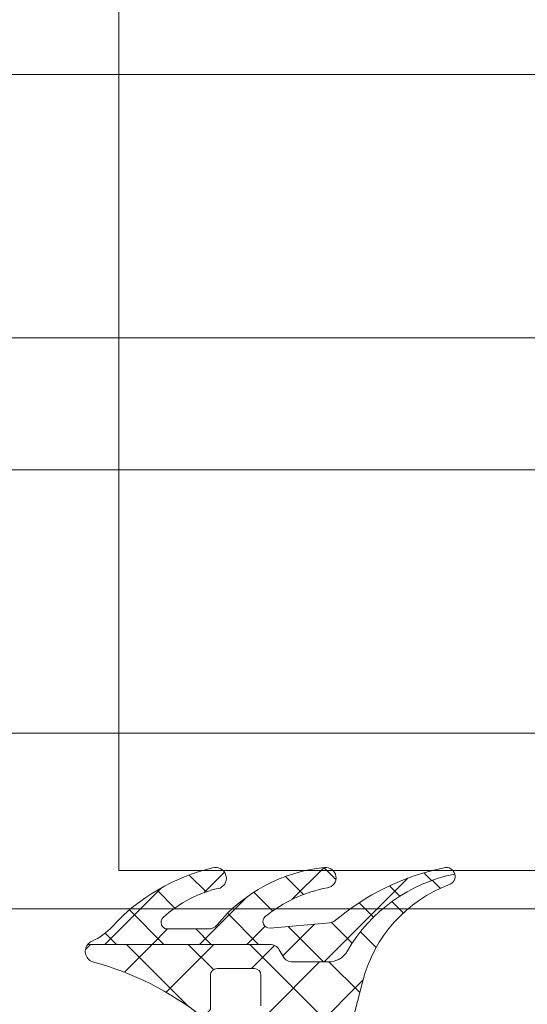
# Model space of a CAD drawing. Header units: millimetres. Extents: x 213386 to 506888, y 183055 to 450952.
# Tile 146 of 256: x 380740 to 380763, y 284315 to 284360. Entities that reach past the tile are written whole.
import ezdxf

# ---------------------------------------------------------------- set-up
doc = ezdxf.new("R2010")
doc.units = ezdxf.units.MM
doc.layers.add('FASÁDA DETAILNÍ', color=255, linetype='Continuous', lineweight=0)

msp = doc.modelspace()

# ---------------------------------------------------------------- hatches: boundary and pattern name
at = {"layer": 'FASÁDA DETAILNÍ'}
h = msp.add_hatch(dxfattribs=at)
h.set_pattern_fill('ANSI37', color=256, scale=0.625, angle=90, style=0)
h.set_pattern_definition([(135, (380740.1329331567, 284311.3363462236), (-1.403165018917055, -1.403165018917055), []), (225, (380740.1329331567, 284311.3363462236), (1.403165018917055, -1.403165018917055), [])])
edge = h.paths.add_edge_path()
edge.add_ellipse((380749.0198486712, 284315.9569080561), major_axis=(-5.039467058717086, 0), ratio=1, start_angle=94.96446126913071, end_angle=150.2082155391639)
edge.add_ellipse((380753.1329331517, 284313.6021078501), major_axis=(-0.3000000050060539, 0), ratio=1, start_angle=150.2078270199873, end_angle=179.9993073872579)
edge.add_line((380753.4329331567, 284313.6021042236), (380753.4329361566, 284314.1363882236))
edge.add_ellipse((380753.1329363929, 284314.1363894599), major_axis=(-0.2999997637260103, 0), ratio=1, start_angle=179.9997638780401, end_angle=270.0000451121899)
edge.add_line((380753.1329361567, 284314.4363892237), (380751.5829391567, 284314.4363892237))
edge.add_ellipse((380751.5829467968, 284314.7363998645), major_axis=(-0.3000106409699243, 0), ratio=1, start_angle=0.004323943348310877, end_angle=89.99854089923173, ccw=False)
edge.add_line((380751.2829361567, 284314.7363772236), (380751.2829251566, 284316.1363592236))
edge.add_ellipse((380750.9829353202, 284316.1363563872), major_axis=(-0.2999898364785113, 0), ratio=1, start_angle=180.0005417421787, end_angle=269.9996492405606)
edge.add_line((380750.9829371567, 284316.4363462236), (380749.2829251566, 284316.4363462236))
edge.add_ellipse((380749.2829322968, 284316.1363360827), major_axis=(-0.3000101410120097, 0), ratio=1, start_angle=270.0013636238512, end_angle=359.9955805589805)
edge.add_line((380748.9829221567, 284316.1363592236), (380748.9829331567, 284314.5725282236))
edge.add_ellipse((380748.6817740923, 284314.5396712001), major_axis=(-0.3029461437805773, 0), ratio=1, start_angle=76.51642268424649, end_angle=186.2264509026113, ccw=False)
edge.add_ellipse((380739.9768509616, 284303.2237068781), major_axis=(-14.00076634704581, 0), ratio=1, start_angle=231.9243799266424, end_angle=254.6982677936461)
edge.add_ellipse((380743.7835645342, 284317.2159446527), major_axis=(-0.5004721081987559, 0), ratio=1, start_angle=-39.80663436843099, end_angle=77.08239146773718, ccw=False)
edge.add_line((380743.3990971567, 284317.5363462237), (380751.6823761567, 284317.5363462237))
edge.add_ellipse((380751.6823756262, 284317.0363465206), major_axis=(-0.4999997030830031, 0), ratio=1, start_angle=209.9999803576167, end_angle=269.9999392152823, ccw=False)
edge.add_line((380752.1153881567, 284317.2863462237), (380752.2885941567, 284316.9863462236))
edge.add_ellipse((380752.7216066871, 284317.2363459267), major_axis=(-0.4999997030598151, 0), ratio=1, start_angle=29.99998035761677, end_angle=89.99993921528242)
edge.add_line((380752.7216061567, 284316.7363462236), (380754.3509541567, 284316.7363462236))
edge.add_ellipse((380754.3509549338, 284317.7363455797), major_axis=(-0.999999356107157, 0), ratio=1, start_angle=89.99995547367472, end_angle=149.9496611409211)
edge.add_ellipse((380761.5353356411, 284313.5800187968), major_axis=(-7.300023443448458, 0), ratio=1, start_angle=281.2855536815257, end_angle=329.9496454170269, ccw=False)
edge.add_ellipse((380759.7201035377, 284320.6363558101), major_axis=(-0.3999905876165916, 0), ratio=1, start_angle=110.50182944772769, end_angle=194.8529752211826, ccw=False)
edge.add_ellipse((380762.094170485, 284314.2872576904), major_axis=(-6.378448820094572, 0), ratio=1, start_angle=290.5018745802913, end_angle=345.5474022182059)
edge.add_line((380755.9175711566, 284315.8791842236), (380755.5539841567, 284314.4684772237))
edge.add_line((380755.5539841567, 284314.4684772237), (380755.3438711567, 284313.6057762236))
edge.add_ellipse((380750.0072484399, 284314.9363412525), major_axis=(-5.499995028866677, 0), ratio=1, start_angle=89.99996579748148, end_angle=166.0000450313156, ccw=False)
edge.add_line((380750.0072451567, 284309.4363462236), (380737.5892171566, 284309.4363462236))
edge.add_line((380737.5892171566, 284309.4363462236), (380736.2261601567, 284309.7239652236))
edge.add_ellipse((380736.1229275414, 284309.2347388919), major_axis=(-0.4999993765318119, 0), ratio=1, start_angle=258.0846992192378, end_angle=319.7162483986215)
edge.add_line((380735.7415021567, 284309.5580252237), (380734.1678911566, 284307.7014172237))
edge.add_ellipse((380733.5957521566, 284308.1863467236), major_axis=(-0.7499997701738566, 0), ratio=1, start_angle=-40.2837061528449, end_angle=139.7162938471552, ccw=False)
edge.add_line((380733.0236131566, 284308.6712762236), (380734.9828991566, 284310.9829202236))
edge.add_ellipse((380735.7457507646, 284310.3363480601), major_axis=(-0.9999990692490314, 0), ratio=1, start_angle=258.0847521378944, end_angle=319.71630131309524, ccw=False)
edge.add_line((380735.9522151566, 284311.3148012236), (380737.7457521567, 284310.9363462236))
edge.add_line((380737.7457521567, 284310.9363462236), (380749.4559531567, 284310.9363462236))
h = msp.add_hatch(dxfattribs=at)
h.set_pattern_fill('ANSI37', color=256, scale=0.48, angle=90, style=0)
h.set_pattern_definition([(135, (380740.1329331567, 284311.3363462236), (-1.077630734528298, -1.077630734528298), []), (225, (380740.1329331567, 284311.3363462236), (1.077630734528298, -1.077630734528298), [])])
edge = h.paths.add_edge_path()
edge.add_arc((380748.8940465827, 284318.7373454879), 0.4999992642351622, 270.00006576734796, 320.5926628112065, ccw=False)
edge.add_line((380748.8940471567, 284318.2373462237), (380747.0319501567, 284318.2373462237))
edge.add_arc((380747.0319505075, 284318.5373464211), 0.3000001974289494, 132.6421569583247, 269.9999329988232, ccw=False)
edge.add_arc((380750.5993652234, 284314.6635514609), 5.566188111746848, 102.19103264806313, 132.6422611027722, ccw=False)
edge.add_arc((380749.2160712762, 284320.547627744), 0.4897187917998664, 295.1172428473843, 467.013972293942)
edge.add_arc((380751.1619625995, 284312.2078698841), 9.052420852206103, 103.3434387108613, 137.2066788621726)
edge.add_arc((380742.3177858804, 284320.395750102), 2.999999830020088, 294.7549030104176, 317.20671312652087, ccw=False)
edge.add_arc((380743.7835680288, 284317.2169440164), 0.5004752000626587, 114.7551757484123, 140.1935658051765)
edge.add_line((380743.3990971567, 284317.5373462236), (380751.6823761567, 284317.5373462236))
edge.add_arc((380751.6823756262, 284317.0373465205), 0.4999997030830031, 29.999980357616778, 89.99993921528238, ccw=False)
edge.add_line((380752.1153881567, 284317.2873462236), (380752.2885941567, 284316.9873462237))
edge.add_arc((380752.7216066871, 284317.2373459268), 0.4999997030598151, 209.9999803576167, 269.9999392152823)
edge.add_line((380752.7216061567, 284316.7373462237), (380754.3509541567, 284316.7373462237))
edge.add_arc((380754.3509549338, 284317.7373455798), 0.999999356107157, 269.9999554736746, 329.9496611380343)
edge.add_arc((380761.535335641, 284313.5810187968), 7.300023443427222, 101.28555368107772, 149.9496454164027, ccw=False)
edge.add_arc((380759.7201030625, 284320.6373558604), 0.3999910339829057, 14.85295080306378, 105.0012765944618)
edge.add_arc((380761.8468235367, 284310.1178517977), 11.13157184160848, 101.5576577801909, 130.5869612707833)
edge.add_line((380754.6046071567, 284318.5713832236), (380754.4123901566, 284318.5136822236))
edge.add_line((380754.4123901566, 284318.5136822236), (380751.6951831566, 284318.2758442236))
edge.add_arc((380751.6690241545, 284318.5747015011), 0.2999999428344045, 129.0309511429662, 275.00235508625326, ccw=False)
edge.add_arc((380755.4631961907, 284313.8944753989), 6.324969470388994, 100.47997079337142, 129.0310333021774, ccw=False)
edge.add_arc((380754.2343188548, 284320.5723112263), 0.4650353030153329, 279.7079737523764, 457.5281371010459)
edge.add_arc((380754.8838176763, 284313.8159788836), 7.252239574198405, 95.62167161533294, 140.5924891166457)

# ---------------------------------------------------------------- linework, layer by layer
for p, q in [((373041.6382373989, 284357.1544343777), (387044.8074328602, 284357.1544343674)), ((373041.6382373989, 284357.1544343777), (393344.8073991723, 284357.1544343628)), ((376922.1383372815, 284357.1544343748), (380744.8074328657, 284357.154434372)), ((380272.1383372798, 284357.1544343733), (380744.8074328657, 284357.1544343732)), ((387044.8074328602, 284345.1544343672), (373041.6382373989, 284345.1544343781)), ((393344.8073991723, 284345.1544343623), (373041.6382373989, 284345.1544343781)), ((380744.8074328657, 284345.1544343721), (376922.1383372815, 284345.1544343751)), ((380744.8074328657, 284345.1544343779), (380272.1383372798, 284345.1544343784)), ((373041.6382373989, 284339.1544488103), (387044.8074328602, 284339.1544138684)), ((373041.6382373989, 284339.1544488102), (393344.8073991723, 284339.1543981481)), ((376881.1381375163, 284339.1544392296), (380744.8074328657, 284339.1544295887)), ((380272.1383372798, 284339.1544343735), (380744.8074328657, 284339.1544343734)), ((387044.8074328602, 284327.1544343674), (373041.6382373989, 284327.1544343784)), ((393344.8073991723, 284327.1544343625), (373041.6382373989, 284327.1544343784)), ((380744.8074328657, 284327.1544343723), (376922.1383372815, 284327.1544343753)), ((380744.8074328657, 284327.1544343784), (380272.1383372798, 284327.1544343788)), ((373041.6382373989, 284319.1544487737), (399616.6382373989, 284319.1543827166)), ((380272.1383372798, 284319.1544343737), (386081.1381382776, 284319.1544343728))]:
    msp.add_line(p, q, dxfattribs=at)
for points in [[(380744.8074328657, 284364.9004343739), (380744.8074328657, 284320.9004343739), (380825.7783116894, 284320.9004343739), (381213.4690885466, 284320.9004343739), (381213.4690885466, 284364.9004343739)], [(380744.8074328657, 284320.9004343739), (380744.8074328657, 284364.9004343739), (380825.7783116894, 284364.9004343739), (381213.4690885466, 284364.9004343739), (381213.4690885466, 284320.9004343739)]]:
    msp.add_lwpolyline(points, dxfattribs=at)
at = {"layer": 'FASÁDA DETAILNÍ', "extrusion": (0, 0, -1)}
for points in [[(-380748.6111371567, 284314.2450752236, -0.0996982), (-380743.6716841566, 284316.7281382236, 0.559391), (-380743.3990971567, 284317.5363462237), (-380751.6823761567, 284317.5363462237), (-380751.6823761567, 284317.5363462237, 0.267949), (-380752.1153881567, 284317.2863462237), (-380752.2885941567, 284316.9863462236), (-380752.2885941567, 284316.9863462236, -0.267949), (-380752.7216061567, 284316.7363462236), (-380754.3509541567, 284316.7363462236), (-380754.3509541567, 284316.7363462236, -0.267714), (-380755.2165401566, 284317.2355852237, 0.215587), (-380760.1067291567, 284320.7388892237, 0.385623), (-380759.8601951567, 284320.2617002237, -0.244909), (-380755.9175711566, 284315.8791842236), (-380755.5539841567, 284314.4684772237)], [(-380751.2829361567, 284314.7363772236), (-380751.2829251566, 284316.1363592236), (-380751.2829251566, 284316.1363592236, -0.414209), (-380750.9829371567, 284316.4363462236), (-380749.2829251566, 284316.4363462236), (-380749.2829251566, 284316.4363462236, -0.414184), (-380748.9829221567, 284316.1363592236), (-380748.9829331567, 284314.5725282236)]]:
    msp.add_lwpolyline(points, format="xyb", dxfattribs=at)
at = {"layer": 'FASÁDA DETAILNÍ'}
msp.add_lwpolyline([(380749.2803721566, 284318.4199312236, -0.224409), (380748.8940471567, 284318.2373462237), (380747.0319501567, 284318.2373462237), (380747.0319501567, 284318.2373462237, -0.683163), (380746.8287251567, 284318.7580262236, -0.133656), (380749.4239431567, 284320.1042162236, 0.931673), (380749.0727771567, 284321.0159132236, 0.148841), (380744.5192141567, 284318.3576842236, -0.0982791), (380743.5739981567, 284317.6714282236, 0.111454), (380743.3990971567, 284317.5373462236), (380751.6823761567, 284317.5373462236), (380751.6823761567, 284317.5373462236, -0.267949), (380752.1153881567, 284317.2873462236), (380752.2885941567, 284316.9873462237), (380752.2885941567, 284316.9873462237, 0.267949), (380752.7216061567, 284316.7373462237), (380754.3509541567, 284316.7373462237), (380754.3509541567, 284316.7373462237, 0.267714), (380755.2165401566, 284317.2365852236, -0.215587), (380760.1067291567, 284320.7398892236, 0.414972), (380759.6165691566, 284321.0237152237, 0.127346), (380754.6046071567, 284318.5713832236), (380754.4123901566, 284318.5136822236), (380751.6951831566, 284318.2758442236), (380751.6951831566, 284318.2758442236, -0.739768), (380751.4801021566, 284318.8077432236, -0.125226), (380754.3127361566, 284320.1139352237, 0.981156), (380754.1733931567, 284321.0333382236, 0.19878), (380749.2803721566, 284318.4199312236)], format="xyb", close=True, dxfattribs=at)

doc.saveas('drawing.dxf')
